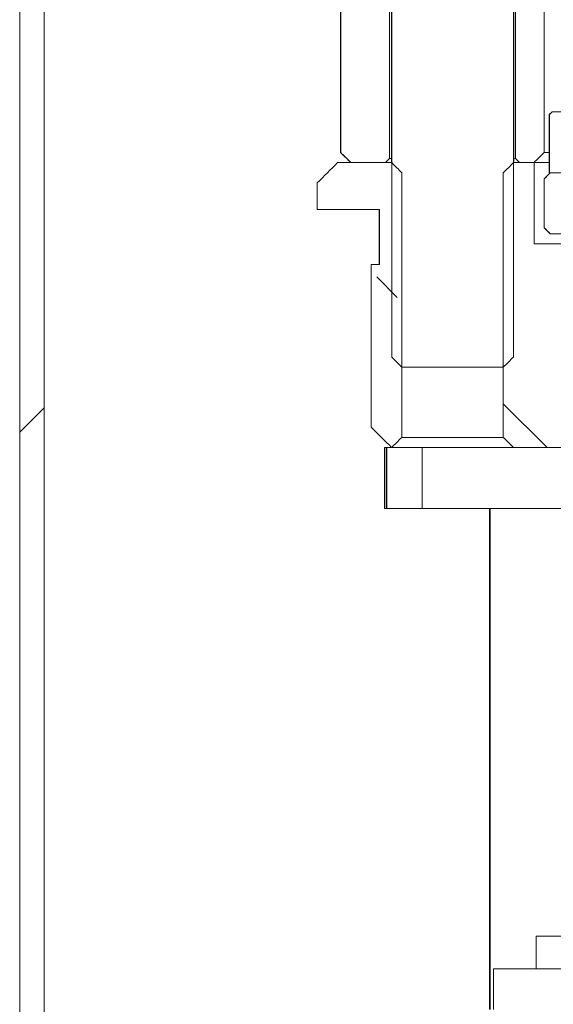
# Model space of a CAD drawing. Header units: millimetres. Extents: x 4 to 1188, y 1 to 840.
# Tile 234 of 256: x 888.85 to 892.59, y 383.73 to 390.64. Entities that reach past the tile are written whole.
import ezdxf

# ---------------------------------------------------------------- set-up
doc = ezdxf.new("R2010")
doc.units = ezdxf.units.MM
doc.layers.add('1', color=7, linetype='Continuous')

msp = doc.modelspace()

# ---------------------------------------------------------------- hatches: boundary and pattern name
at = {"layer": '1', "linetype": 'Continuous', "lineweight": 35}
h = msp.add_hatch(dxfattribs=at)
h.set_pattern_fill('ANSI31', color=154, scale=1.55, angle=-2.13e-14, style=0)
h.paths.add_polyline_path([(888.847, 395.6357), (889.0184, 395.6357), (889.0184, 358.8605), (888.847, 358.8605)], flags=0)
h = msp.add_hatch(dxfattribs=at)
h.set_pattern_fill('ANSI31', color=154, scale=1.55, angle=29.9848, style=0)
h.paths.add_polyline_path([(891.4435, 391.3551), (891.4435, 389.6408), (891.0998, 389.6408), (891.0998, 391.3551)], flags=0)
h.paths.add_polyline_path([(899.4702, 391.3551), (899.8139, 391.3551), (899.8139, 389.6408), (899.4702, 389.6408)], flags=0)
edge = h.paths.add_edge_path(flags=0)
edge.add_line((898.3852, 389.7123), (898.3852, 391.2837))
edge.add_line((898.5863, 389.6694), (898.5863, 391.3266))
edge = h.paths.add_edge_path(flags=0)
edge.add_line((892.5284, 391.2837), (892.5284, 389.7123))
edge.add_line((892.3273, 391.3266), (892.3273, 389.6694))
h = msp.add_hatch(dxfattribs=at)
h.set_pattern_fill('ANSI31', color=154, scale=1.55, angle=89.9544, style=0)
h.paths.add_polyline_path([(892.2414, 387.6408), (892.2414, 389.6408), (892.457, 389.6408), (892.457, 389.0694), (892.7806, 389.0694), (892.7806, 387.6408)], flags=0)
edge = h.paths.add_edge_path(flags=0)
edge.add_line((897.6173, 389.0694), (897.7806, 389.0694))
edge.add_line((897.7806, 389.0694), (897.7806, 387.6408))
edge.add_line((897.7806, 387.6408), (897.4923, 387.6408))
edge.add_spline(control_points=[(897.4923, 387.6408), (897.534, 388.117), (897.5757, 388.5932), (897.6173, 389.0694)], knot_values=[0, 0, 0, 0, 1, 1, 1, 1], degree=3, periodic=0)
edge = h.paths.add_edge_path(flags=0)
edge.add_line((893.133, 389.0694), (893.2963, 389.0694))
edge.add_spline(control_points=[(893.2963, 389.0694), (893.3003, 389.0234), (893.3044, 388.9773), (893.346, 388.5011), (893.3837, 388.071), (893.4213, 387.6408)], knot_values=[0, 0, 0, 0, 0.096711, 0.096711, 1, 1, 1, 1], degree=3, periodic=0)
edge.add_line((893.4213, 387.6408), (893.133, 387.6408))
edge.add_line((893.133, 387.6408), (893.133, 389.0694))
edge = h.paths.add_edge_path(flags=0)
edge.add_line((899.4542, 387.6433), (899.3816, 389.6408))
edge.add_line((899.3816, 389.6408), (899.8353, 389.6408))
edge.add_spline(control_points=[(899.8353, 389.6408), (899.8829, 389.5932), (899.9305, 389.5456), (899.9782, 389.498)], knot_values=[0, 0, 0, 0, 1, 1, 1, 1], degree=3, periodic=0)
edge.add_line((899.9782, 389.498), (899.9782, 389.3123))
edge.add_line((899.9782, 389.3123), (899.5424, 389.3123))
edge.add_line((899.5424, 389.3123), (899.5568, 388.9266))
edge.add_line((899.5568, 388.9266), (899.5996, 387.7837))
edge.add_spline(control_points=[(899.5996, 387.7837), (899.552, 387.7361), (899.5043, 387.6885), (899.4542, 387.6433)], knot_values=[0, 0, 0, 0, 1, 1, 1, 1], degree=3, periodic=0)
edge = h.paths.add_edge_path(flags=0)
edge.add_line((891.3712, 389.3123), (890.9355, 389.3123))
edge.add_line((890.9355, 389.3123), (890.9355, 389.498))
edge.add_spline(control_points=[(890.9355, 389.498), (890.9831, 389.5456), (891.0307, 389.5932), (891.0783, 389.6408)], knot_values=[0, 0, 0, 0, 1, 1, 1, 1], degree=3, periodic=0)
edge.add_line((891.0783, 389.6408), (891.5294, 389.6408))
edge.add_line((891.5294, 389.6408), (891.4594, 387.6432))
edge.add_spline(control_points=[(891.4594, 387.6432), (891.4093, 387.6885), (891.3617, 387.7361), (891.3141, 387.7837)], knot_values=[0, 0, 0, 0, 1, 1, 1, 1], degree=3, periodic=0)
edge.add_line((891.3141, 387.7837), (891.3568, 388.9266))
edge.add_line((891.3568, 388.9266), (891.3712, 389.3123))
h.paths.add_polyline_path([(898.4567, 389.0694), (898.4567, 389.6408), (898.6723, 389.6408), (898.6723, 387.6408), (898.133, 387.6408), (898.133, 389.0694)], flags=0)
h = msp.add_hatch(dxfattribs=at)
h.set_pattern_fill('ANSI31', color=154, scale=1.55, angle=-2.13e-14, style=0)
h.paths.add_polyline_path([(892.5284, 389.5694), (892.7301, 389.5694), (892.7301, 389.1408), (892.5284, 389.1408)], flags=0)
edge = h.paths.add_edge_path(flags=0)
edge.add_line((897.4566, 385.498), (896.4585, 385.498))
edge.add_line((896.4585, 385.498), (896.4585, 388.9266))
edge.add_line((896.4585, 388.9266), (897.2423, 388.9266))
edge.add_line((897.2423, 388.9266), (897.2423, 389.5694))
edge.add_line((897.2423, 389.5694), (897.7301, 389.5694))
edge.add_line((897.7301, 389.5694), (897.6854, 389.1408))
edge.add_spline(control_points=[(897.6854, 389.1408), (897.562, 388.498), (897.5057, 387.8551), (897.4495, 387.2123)], knot_values=[0, 0, 0, 0, 1, 1, 1, 1], degree=3, periodic=0)
edge.add_line((897.4495, 387.2123), (897.2423, 387.2123))
edge.add_line((897.2423, 387.2123), (897.2423, 385.7837))
edge.add_line((897.2423, 385.7837), (897.4566, 385.7837))
edge.add_line((897.4566, 385.7837), (897.4566, 385.498))
edge = h.paths.add_edge_path(flags=0)
edge.add_line((893.6713, 387.2123), (893.4642, 387.2123))
edge.add_spline(control_points=[(893.4642, 387.2123), (893.4079, 387.8551), (893.3517, 388.498), (893.2264, 389.1408)], knot_values=[0, 0, 0, 0, 1, 1, 1, 1], degree=3, periodic=0)
edge.add_line((893.2264, 389.1408), (893.1805, 389.5694))
edge.add_line((893.1805, 389.5694), (893.6713, 389.5694))
edge.add_line((893.6713, 389.5694), (893.6713, 388.9266))
edge.add_line((893.6713, 388.9266), (894.4551, 388.9266))
edge.add_line((894.4551, 388.9266), (894.4551, 385.498))
edge.add_line((894.4551, 385.498), (893.457, 385.498))
edge.add_line((893.457, 385.498), (893.457, 385.7837))
edge.add_line((893.457, 385.7837), (893.6713, 385.7837))
edge.add_line((893.6713, 385.7837), (893.6713, 387.2123))
h.paths.add_polyline_path([(898.1836, 389.5694), (898.3852, 389.5694), (898.3852, 389.1408), (898.1836, 389.1408)], flags=0)
h = msp.add_hatch(dxfattribs=at)
h.set_pattern_fill('ANSI31', color=154, scale=1.55, angle=29.9848, style=0)
h.paths.add_polyline_path([(898.2554, 387.2123), (898.2554, 387.6408), (898.7296, 387.6408), (898.7296, 387.2123)], flags=0)
h.paths.add_polyline_path([(893.2554, 387.6408), (893.3856, 387.6408), (893.3856, 387.2123), (893.2554, 387.2123)], flags=0)
h.paths.add_polyline_path([(899.3268, 387.2123), (899.3268, 387.6408), (899.5424, 387.6408), (899.5424, 387.2123)], flags=0)
h.paths.add_polyline_path([(892.6582, 387.6408), (892.6582, 387.2123), (891.6712, 387.2123), (891.6712, 387.6408)], flags=0)
h.paths.add_polyline_path([(897.6582, 387.2123), (897.528, 387.2123), (897.528, 387.6408), (897.6582, 387.6408)], flags=0)

# ---------------------------------------------------------------- linework, layer by layer
at = {"layer": '1', "color": 154, "linetype": 'Continuous', "lineweight": 13}
for p, q in [((888.847, 358.8605), (888.847, 395.6357)), ((889.0184, 395.6357), (889.0184, 358.8605)), ((891.4568, 392.4902), (891.4568, 389.6409)), ((891.4578, 388.2759), (891.4578, 392.4902)), ((892.3129, 392.4902), (892.3129, 388.2759)), ((892.314, 389.6409), (892.314, 392.4902)), ((891.0997, 391.2837), (891.0997, 389.7123)), ((891.0998, 389.7123), (891.0998, 391.2837)), ((891.4435, 391.3266), (891.4435, 389.6694)), ((892.3273, 389.6694), (892.3273, 391.3266)), ((892.5284, 391.2837), (892.5284, 389.7123)), ((892.5836, 389.998), (892.564, 389.9783)), ((892.564, 389.9783), (892.564, 389.5694)), ((892.565, 389.9783), (892.564, 389.9783)), ((892.565, 389.5694), (892.565, 389.9783)), ((892.5847, 389.998), (892.5836, 389.998)), ((892.5847, 389.998), (892.7673, 389.998)), ((891.0997, 389.7123), (891.1711, 389.6408)), ((892.5282, 389.7123), (892.564, 389.7123)), ((891.0783, 389.6408), (891.4578, 389.6408)), ((891.4148, 389.6408), (891.1712, 389.6408)), ((891.4435, 389.6694), (891.4568, 389.6694)), ((892.313, 389.6408), (892.457, 389.6408)), ((892.314, 389.6694), (892.3273, 389.6694)), ((892.457, 389.6408), (892.3559, 389.6408)), ((892.4568, 389.6408), (892.564, 389.6408)), ((892.564, 389.6408), (892.4568, 389.6408)), ((892.457, 389.6408), (892.457, 389.0694)), ((891.5294, 389.5694), (891.5294, 387.7123)), ((892.2414, 387.7123), (892.2414, 389.5694)), ((892.5711, 389.5694), (892.5282, 389.5266)), ((892.565, 389.5694), (892.564, 389.5694)), ((892.7445, 389.5694), (892.565, 389.5694)), ((892.5712, 389.5694), (892.7013, 389.5694)), ((890.9354, 389.498), (890.9354, 389.3123)), ((890.9355, 389.3123), (890.9355, 389.498)), ((892.5284, 389.1837), (892.5284, 389.5266)), ((891.3712, 389.3123), (890.9355, 389.3123)), ((891.3711, 389.3123), (891.3711, 388.9266)), ((891.3712, 388.9266), (891.3712, 389.3123)), ((892.5282, 389.1837), (892.5711, 389.1408)), ((892.7301, 389.1408), (892.5712, 389.1408)), ((892.457, 389.0694), (892.7806, 389.0694)), ((891.314, 388.9266), (891.314, 387.7837)), ((891.3141, 387.7837), (891.3141, 388.9266)), ((891.3141, 388.9266), (891.3712, 388.9266)), ((891.4578, 388.2759), (891.4568, 388.2759)), ((892.314, 388.2759), (892.3129, 388.2759)), ((892.2413, 388.2045), (891.5295, 388.2045)), ((891.5294, 387.7123), (892.2414, 387.7123)), ((891.4083, 387.6408), (891.4083, 387.2123)), ((891.4083, 387.6408), (891.4226, 387.6408)), ((891.4226, 387.6408), (891.4568, 387.6408)), ((891.4569, 387.6408), (891.4568, 387.6408)), ((891.4578, 387.6408), (891.4569, 387.6408)), ((891.6711, 387.6408), (891.4578, 387.6408)), ((891.6712, 387.2123), (891.6712, 387.6408)), ((891.6712, 387.6408), (892.6582, 387.6408)), ((892.7806, 387.6408), (892.313, 387.6408)), ((891.4226, 387.2123), (891.4083, 387.2123)), ((891.4226, 387.2123), (891.6712, 387.2123)), ((892.6582, 387.2123), (891.6712, 387.2123)), ((892.472, 384.2116), (892.472, 383.983)), ((893.2414, 384.2116), (892.472, 384.2116)), ((892.172, 383.983), (892.172, 383.6973)), ((894.2428, 383.983), (892.172, 383.983))]:
    msp.add_line(p, q, dxfattribs=at)
at = {"layer": '1', "color": 154, "linetype": 'Continuous', "lineweight": 35}
for p, q in [((891.4226, 387.6408), (891.4226, 387.2123)), ((892.1458, 383.6972), (892.1458, 387.2122))]:
    msp.add_line(p, q, dxfattribs=at)
at = {"layer": '1', "color": 154, "linetype": 'Continuous', "lineweight": 13}
for points in [[(892.565, 389.9783), (892.5716, 389.9849), (892.5782, 389.9914), (892.5847, 389.998)], [(891.1712, 389.6408), (891.1474, 389.6646), (891.1236, 389.6885), (891.0998, 389.7123)], [(892.5284, 389.7123), (892.5046, 389.6885), (892.4808, 389.6646), (892.457, 389.6408)], [(890.9355, 389.498), (890.9831, 389.5456), (891.0307, 389.5932), (891.0783, 389.6408)], [(891.4435, 389.6694), (891.4339, 389.6599), (891.4244, 389.6504), (891.4148, 389.6408)], [(891.4578, 389.6408), (891.4817, 389.617), (891.5055, 389.5932), (891.5294, 389.5694)], [(892.2414, 389.5694), (892.2652, 389.5932), (892.2891, 389.617), (892.313, 389.6408)], [(892.3559, 389.6408), (892.3464, 389.6504), (892.3368, 389.6599), (892.3273, 389.6694)], [(892.5284, 389.5266), (892.5427, 389.5408), (892.557, 389.5551), (892.5712, 389.5694)], [(892.5712, 389.1408), (892.557, 389.1551), (892.5427, 389.1694), (892.5284, 389.1837)], [(891.5295, 388.2045), (891.5056, 388.2283), (891.4817, 388.2521), (891.4578, 388.2759)], [(892.3129, 388.2759), (892.2891, 388.2521), (892.2652, 388.2283), (892.2413, 388.2045)], [(891.4569, 387.6408), (891.4093, 387.6885), (891.3617, 387.7361), (891.3141, 387.7837)], [(891.5294, 387.7123), (891.5055, 387.6885), (891.4817, 387.6647), (891.4578, 387.6408)], [(892.313, 387.6408), (892.2891, 387.6647), (892.2652, 387.6885), (892.2414, 387.7123)]]:
    msp.add_open_spline(points, degree=3, dxfattribs=at)

doc.saveas('drawing.dxf')
